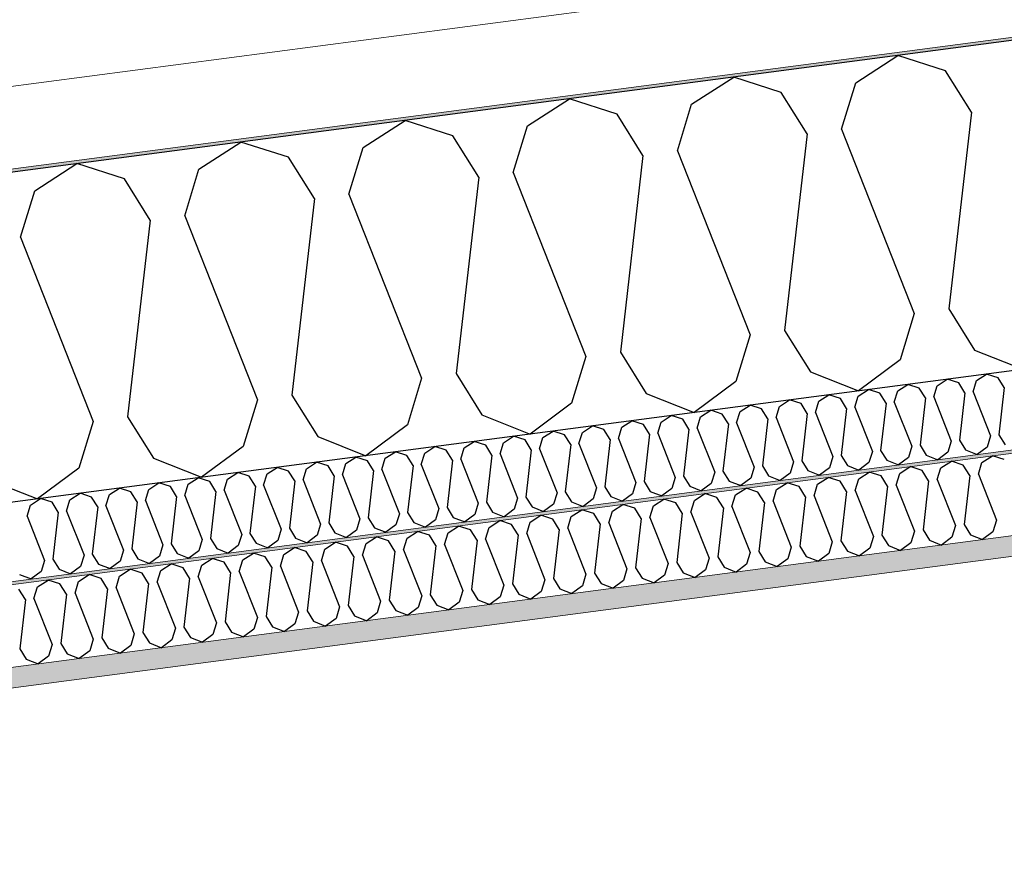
# Model space of a CAD drawing. Header units: millimetres. Extents: x -82116 to -57126, y -2070 to 21004.
# Tile 37 of 69: x -70336 to -69734, y 8043 to 8553. Entities that reach past the tile are written whole.
import ezdxf

# ---------------------------------------------------------------- set-up
doc = ezdxf.new("R2010")
doc.units = ezdxf.units.MM
doc.header["$LTSCALE"] = 0.5
doc.header["$MEASUREMENT"] = 0
doc.linetypes.add('PLINE', pattern=[0])
for name, color, linetype, lineweight in [('236- Innvendig kledning og overflate(Nye konstruksjoner)', 7, 'Continuous', 0), ('256- Faste himlinger og overflatebehandling(Nye konstruksjoner)', 7, 'Continuous', 0), ('262- Taktekking(Nye konstruksjoner)', 7, 'Continuous', 0)]:
    doc.layers.add(name, color=color, linetype=linetype, lineweight=lineweight)
for name, color, linetype in [('256- Faste himlinger og overflatebehandling (Skravur)(Nye konstruksjoner)', 7, 'Continuous'), ('261- Primærkonstruksjon (tak)', 7, 'Continuous'), ('261- Primærkonstruksjon (tak) (Skravur)', 7, 'Continuous'), ('262- Taktekking (Skravur)(Nye konstruksjoner)', 7, 'Continuous')]:
    doc.layers.add(name, color=color, linetype=linetype)

# ---------------------------------------------------------------- blocks, each defined once
blk = doc.blocks.new('*X6')
at = {"layer": '261- Primærkonstruksjon (tak) (Skravur)', "linetype": 'PLINE'}
for p, q in [((-69825.03, 8514.06), (-69799.35, 8530.63)), ((-69770.25, 8521.27), (-69799.35, 8530.63)), ((-69754.49, 8496.02), (-69770.25, 8521.27)), ((-69925.34, 8500.85), (-69899.65, 8517.42)), ((-69870.56, 8508.06), (-69899.65, 8517.42)), ((-69833.72, 8485.59), (-69825.03, 8514.06)), ((-70025.65, 8487.65), (-69999.96, 8504.21)), ((-69970.86, 8494.86), (-69999.96, 8504.21)), ((-69854.8, 8482.81), (-69870.56, 8508.06)), ((-69934.03, 8472.38), (-69925.34, 8500.85)), ((-69955.1, 8469.61), (-69970.86, 8494.86)), ((-69754.49, 8496.02), (-69768.25, 8375.87)), ((-70125.95, 8474.44), (-70100.27, 8491.01)), ((-70071.17, 8481.65), (-70100.27, 8491.01)), ((-70034.33, 8459.17), (-70025.65, 8487.65)), ((-69833.72, 8485.59), (-69789.33, 8373.1)), ((-70055.41, 8456.4), (-70071.17, 8481.65)), ((-69854.8, 8482.81), (-69868.56, 8362.67)), ((-70226.26, 8461.23), (-70200.57, 8477.8)), ((-70171.47, 8468.45), (-70200.57, 8477.8)), ((-70134.64, 8445.97), (-70125.95, 8474.44)), ((-70155.71, 8443.19), (-70171.47, 8468.45)), ((-69955.1, 8469.61), (-69968.87, 8349.46)), ((-69934.03, 8472.38), (-69889.64, 8359.89)), ((-70326.57, 8448.03), (-70300.88, 8464.6)), ((-70271.78, 8455.24), (-70300.88, 8464.6)), ((-70234.95, 8432.76), (-70226.26, 8461.23)), ((-70256.02, 8429.99), (-70271.78, 8455.24)), ((-70055.41, 8456.4), (-70069.17, 8336.26)), ((-70034.33, 8459.17), (-69989.94, 8346.69)), ((-70335.25, 8419.56), (-70326.57, 8448.03)), ((-70155.71, 8443.19), (-70169.48, 8323.05)), ((-70134.64, 8445.97), (-70090.25, 8333.48)), ((-70234.95, 8432.76), (-70190.55, 8320.28)), ((-70256.02, 8429.99), (-70269.79, 8309.84)), ((-70335.25, 8419.56), (-70290.86, 8307.07)), ((-69789.33, 8373.1), (-69798.02, 8344.63)), ((-69768.25, 8375.87), (-69752.49, 8350.62)), ((-69889.64, 8359.89), (-69898.32, 8331.42)), ((-69868.56, 8362.67), (-69852.8, 8337.42)), ((-69968.87, 8349.46), (-69953.11, 8324.21)), ((-69752.49, 8350.62), (-69723.09, 8338.94)), ((-69989.94, 8346.69), (-69998.63, 8318.22)), ((-69798.02, 8344.63), (-69823.4, 8325.73)), ((-70069.17, 8336.26), (-70053.41, 8311)), ((-69852.8, 8337.42), (-69823.4, 8325.73)), ((-70090.25, 8333.48), (-70098.94, 8305.01)), ((-69898.32, 8331.42), (-69923.7, 8312.53)), ((-70169.48, 8323.05), (-70153.72, 8297.8)), ((-69953.11, 8324.21), (-69923.7, 8312.53)), ((-70190.55, 8320.28), (-70199.24, 8291.81)), ((-69998.63, 8318.22), (-70024.01, 8299.32)), ((-70053.41, 8311), (-70024.01, 8299.32)), ((-70290.86, 8307.07), (-70299.55, 8278.6)), ((-70269.79, 8309.84), (-70254.03, 8284.59)), ((-70098.94, 8305.01), (-70124.32, 8286.12)), ((-70153.72, 8297.8), (-70124.32, 8286.12)), ((-70199.24, 8291.81), (-70224.62, 8272.91)), ((-70254.03, 8284.59), (-70224.62, 8272.91)), ((-70299.55, 8278.6), (-70324.93, 8259.71)), ((-70354.33, 8271.39), (-70324.93, 8259.71))]:
    blk.add_line(p, q, dxfattribs=at)
blk = doc.blocks.new('*X21')
at = {"layer": '256- Faste himlinger og overflatebehandling (Skravur)(Nye konstruksjoner)', "linetype": 'PLINE'}
for p, q in [((-69773.14, 8278.62), (-69766.72, 8282.76)), ((-69759.44, 8280.43), (-69766.72, 8282.76)), ((-69750.23, 8274.81), (-69748.06, 8281.92)), ((-69748.06, 8281.92), (-69741.64, 8286.07)), ((-69734.37, 8283.73), (-69741.64, 8286.07)), ((-69823.29, 8272.02), (-69816.87, 8276.16)), ((-69809.59, 8273.82), (-69816.87, 8276.16)), ((-69800.39, 8268.2), (-69798.21, 8275.32)), ((-69798.21, 8275.32), (-69791.79, 8279.46)), ((-69784.52, 8277.12), (-69791.79, 8279.46)), ((-69780.58, 8270.81), (-69784.52, 8277.12)), ((-69775.31, 8271.5), (-69773.14, 8278.62)), ((-69755.5, 8274.11), (-69759.44, 8280.43)), ((-69750.23, 8274.81), (-69739.14, 8246.68)), ((-69873.44, 8265.42), (-69867.02, 8269.56)), ((-69859.75, 8267.22), (-69867.02, 8269.56)), ((-69850.54, 8261.6), (-69848.37, 8268.72)), ((-69848.37, 8268.72), (-69841.95, 8272.86)), ((-69834.67, 8270.52), (-69841.95, 8272.86)), ((-69830.73, 8264.21), (-69834.67, 8270.52)), ((-69825.46, 8264.9), (-69823.29, 8272.02)), ((-69805.65, 8267.51), (-69809.59, 8273.82)), ((-69780.58, 8270.81), (-69784.02, 8240.77)), ((-69775.31, 8271.5), (-69764.21, 8243.38)), ((-69755.5, 8274.11), (-69758.94, 8244.08)), ((-69923.6, 8258.81), (-69917.18, 8262.96)), ((-69909.9, 8260.62), (-69917.18, 8262.96)), ((-69898.52, 8262.12), (-69892.1, 8266.26)), ((-69884.82, 8263.92), (-69892.1, 8266.26)), ((-69880.88, 8257.61), (-69884.82, 8263.92)), ((-69875.62, 8258.3), (-69873.44, 8265.42)), ((-69855.81, 8260.91), (-69859.75, 8267.22)), ((-69830.73, 8264.21), (-69834.17, 8234.17)), ((-69825.46, 8264.9), (-69814.36, 8236.78)), ((-69805.65, 8267.51), (-69809.1, 8237.47)), ((-69800.39, 8268.2), (-69789.29, 8240.08)), ((-69948.67, 8255.51), (-69942.25, 8259.65)), ((-69934.98, 8257.32), (-69942.25, 8259.65)), ((-69931.04, 8251), (-69934.98, 8257.32)), ((-69925.77, 8251.7), (-69923.6, 8258.81)), ((-69905.96, 8254.3), (-69909.9, 8260.62)), ((-69900.69, 8255), (-69898.52, 8262.12)), ((-69880.88, 8257.61), (-69884.33, 8227.57)), ((-69875.62, 8258.3), (-69864.52, 8230.18)), ((-69855.81, 8260.91), (-69859.25, 8230.87)), ((-69850.54, 8261.6), (-69839.44, 8233.48)), ((-69998.83, 8248.91), (-69992.41, 8253.05)), ((-69985.13, 8250.71), (-69992.41, 8253.05)), ((-69981.19, 8244.4), (-69985.13, 8250.71)), ((-69975.92, 8245.09), (-69973.75, 8252.21)), ((-69973.75, 8252.21), (-69967.33, 8256.35)), ((-69960.05, 8254.01), (-69967.33, 8256.35)), ((-69956.11, 8247.7), (-69960.05, 8254.01)), ((-69950.85, 8248.39), (-69948.67, 8255.51)), ((-69931.04, 8251), (-69934.48, 8220.97)), ((-69925.77, 8251.7), (-69914.67, 8223.57)), ((-69905.96, 8254.3), (-69909.4, 8224.27)), ((-69900.69, 8255), (-69889.59, 8226.88)), ((-70048.98, 8242.31), (-70042.56, 8246.45)), ((-70035.28, 8244.11), (-70042.56, 8246.45)), ((-70026.08, 8238.49), (-70023.9, 8245.61)), ((-70023.9, 8245.61), (-70017.48, 8249.75)), ((-70010.21, 8247.41), (-70017.48, 8249.75)), ((-70006.27, 8241.1), (-70010.21, 8247.41)), ((-70001, 8241.79), (-69998.83, 8248.91)), ((-69975.92, 8245.09), (-69964.82, 8216.97)), ((-69956.11, 8247.7), (-69959.56, 8217.67)), ((-69950.85, 8248.39), (-69939.75, 8220.27)), ((-69739.14, 8246.68), (-69741.31, 8239.57)), ((-70099.13, 8235.7), (-70092.71, 8239.85)), ((-70085.44, 8237.51), (-70092.71, 8239.85)), ((-70076.23, 8231.89), (-70074.06, 8239.01)), ((-70074.06, 8239.01), (-70067.64, 8243.15)), ((-70060.36, 8240.81), (-70067.64, 8243.15)), ((-70056.42, 8234.5), (-70060.36, 8240.81)), ((-70051.15, 8235.19), (-70048.98, 8242.31)), ((-70031.34, 8237.8), (-70035.28, 8244.11)), ((-70006.27, 8241.1), (-70009.71, 8211.06)), ((-70001, 8241.79), (-69989.9, 8213.67)), ((-69981.19, 8244.4), (-69984.63, 8214.36)), ((-69789.29, 8240.08), (-69791.46, 8232.96)), ((-69784.02, 8240.77), (-69780.08, 8234.46)), ((-69764.21, 8243.38), (-69766.38, 8236.27)), ((-69758.94, 8244.08), (-69755, 8237.76)), ((-69741.31, 8239.57), (-69747.65, 8234.84)), ((-70149.29, 8229.1), (-70142.87, 8233.24)), ((-70135.59, 8230.9), (-70142.87, 8233.24)), ((-70124.21, 8232.4), (-70117.79, 8236.55)), ((-70110.51, 8234.21), (-70117.79, 8236.55)), ((-70106.57, 8227.89), (-70110.51, 8234.21)), ((-70101.31, 8228.59), (-70099.13, 8235.7)), ((-70081.5, 8231.19), (-70085.44, 8237.51)), ((-70056.42, 8234.5), (-70059.86, 8204.46)), ((-70051.15, 8235.19), (-70040.05, 8207.07)), ((-70031.34, 8237.8), (-70034.79, 8207.76)), ((-70026.08, 8238.49), (-70014.98, 8210.37)), ((-69839.44, 8233.48), (-69841.61, 8226.36)), ((-69834.17, 8234.17), (-69830.23, 8227.86)), ((-69814.36, 8236.78), (-69816.54, 8229.66)), ((-69809.1, 8237.47), (-69805.16, 8231.16)), ((-69791.46, 8232.96), (-69797.81, 8228.24)), ((-69780.08, 8234.46), (-69772.73, 8231.54)), ((-69766.38, 8236.27), (-69772.73, 8231.54)), ((-69755, 8237.76), (-69747.65, 8234.84)), ((-70199.44, 8222.5), (-70193.02, 8226.64)), ((-70185.74, 8224.3), (-70193.02, 8226.64)), ((-70174.36, 8225.8), (-70167.94, 8229.94)), ((-70160.67, 8227.6), (-70167.94, 8229.94)), ((-70156.73, 8221.29), (-70160.67, 8227.6)), ((-70151.46, 8221.98), (-70149.29, 8229.1)), ((-70131.65, 8224.59), (-70135.59, 8230.9)), ((-70126.38, 8225.29), (-70124.21, 8232.4)), ((-70106.57, 8227.89), (-70110.02, 8197.86)), ((-70101.31, 8228.59), (-70090.21, 8200.46)), ((-70081.5, 8231.19), (-70084.94, 8201.16)), ((-70076.23, 8231.89), (-70065.13, 8203.77)), ((-69889.59, 8226.88), (-69891.77, 8219.76)), ((-69884.33, 8227.57), (-69880.39, 8221.26)), ((-69864.52, 8230.18), (-69866.69, 8223.06)), ((-69859.25, 8230.87), (-69855.31, 8224.56)), ((-69830.23, 8227.86), (-69822.88, 8224.94)), ((-69816.54, 8229.66), (-69822.88, 8224.94)), ((-69805.16, 8231.16), (-69797.81, 8228.24)), ((-70224.52, 8219.2), (-70218.1, 8223.34)), ((-70210.82, 8221), (-70218.1, 8223.34)), ((-70206.88, 8214.69), (-70210.82, 8221)), ((-70201.61, 8215.38), (-70199.44, 8222.5)), ((-70181.8, 8217.99), (-70185.74, 8224.3)), ((-70176.54, 8218.68), (-70174.36, 8225.8)), ((-70156.73, 8221.29), (-70160.17, 8191.25)), ((-70151.46, 8221.98), (-70140.36, 8193.86)), ((-70131.65, 8224.59), (-70135.09, 8194.56)), ((-70126.38, 8225.29), (-70115.28, 8197.16)), ((-69934.48, 8220.97), (-69930.54, 8214.65)), ((-69914.67, 8223.57), (-69916.84, 8216.46)), ((-69909.4, 8224.27), (-69905.46, 8217.96)), ((-69880.39, 8221.26), (-69873.03, 8218.34)), ((-69866.69, 8223.06), (-69873.03, 8218.34)), ((-69855.31, 8224.56), (-69847.96, 8221.64)), ((-69841.61, 8226.36), (-69847.96, 8221.64)), ((-70274.67, 8212.59), (-70268.25, 8216.74)), ((-70260.97, 8214.4), (-70268.25, 8216.74)), ((-70251.77, 8208.78), (-70249.59, 8215.9)), ((-70249.59, 8215.9), (-70243.17, 8220.04)), ((-70235.9, 8217.7), (-70243.17, 8220.04)), ((-70231.96, 8211.39), (-70235.9, 8217.7)), ((-70226.69, 8212.08), (-70224.52, 8219.2)), ((-70206.88, 8214.69), (-70210.32, 8184.65)), ((-70201.61, 8215.38), (-70190.51, 8187.26)), ((-70181.8, 8217.99), (-70185.25, 8187.95)), ((-70176.54, 8218.68), (-70165.44, 8190.56)), ((-69964.82, 8216.97), (-69967, 8209.85)), ((-69959.56, 8217.67), (-69955.62, 8211.35)), ((-69939.75, 8220.27), (-69941.92, 8213.16)), ((-69930.54, 8214.65), (-69923.19, 8211.73)), ((-69916.84, 8216.46), (-69923.19, 8211.73)), ((-69905.46, 8217.96), (-69898.11, 8215.03)), ((-69891.77, 8219.76), (-69898.11, 8215.03)), ((-70324.82, 8205.99), (-70318.4, 8210.13)), ((-70311.13, 8207.79), (-70318.4, 8210.13)), ((-70301.92, 8202.18), (-70299.75, 8209.29)), ((-70299.75, 8209.29), (-70293.33, 8213.44)), ((-70286.05, 8211.1), (-70293.33, 8213.44)), ((-70282.11, 8204.78), (-70286.05, 8211.1)), ((-70276.84, 8205.48), (-70274.67, 8212.59)), ((-70257.03, 8208.08), (-70260.97, 8214.4)), ((-70251.77, 8208.78), (-70240.67, 8180.66)), ((-70231.96, 8211.39), (-70235.4, 8181.35)), ((-70226.69, 8212.08), (-70215.59, 8183.96)), ((-70014.98, 8210.37), (-70017.15, 8203.25)), ((-70009.71, 8211.06), (-70005.77, 8204.75)), ((-69989.9, 8213.67), (-69992.07, 8206.55)), ((-69984.63, 8214.36), (-69980.69, 8208.05)), ((-69967, 8209.85), (-69973.34, 8205.13)), ((-69955.62, 8211.35), (-69948.26, 8208.43)), ((-69941.92, 8213.16), (-69948.26, 8208.43)), ((-70332.26, 8198.18), (-70336.2, 8204.49)), ((-70327, 8198.87), (-70324.82, 8205.99)), ((-70307.19, 8201.48), (-70311.13, 8207.79)), ((-70282.11, 8204.78), (-70285.55, 8174.75)), ((-70276.84, 8205.48), (-70265.74, 8177.35)), ((-70257.03, 8208.08), (-70260.48, 8178.05)), ((-70065.13, 8203.77), (-70067.3, 8196.65)), ((-70059.86, 8204.46), (-70055.92, 8198.15)), ((-70040.05, 8207.07), (-70042.23, 8199.95)), ((-70034.79, 8207.76), (-70030.85, 8201.45)), ((-70017.15, 8203.25), (-70023.49, 8198.53)), ((-70005.77, 8204.75), (-69998.42, 8201.83)), ((-69992.07, 8206.55), (-69998.42, 8201.83)), ((-69980.69, 8208.05), (-69973.34, 8205.13)), ((-70332.26, 8198.18), (-70335.71, 8168.14)), ((-70327, 8198.87), (-70315.9, 8170.75)), ((-70307.19, 8201.48), (-70310.63, 8171.45)), ((-70301.92, 8202.18), (-70290.82, 8174.05)), ((-70115.28, 8197.16), (-70117.46, 8190.05)), ((-70110.02, 8197.86), (-70106.08, 8191.54)), ((-70090.21, 8200.46), (-70092.38, 8193.35)), ((-70084.94, 8201.16), (-70081, 8194.85)), ((-70067.3, 8196.65), (-70073.65, 8191.92)), ((-70055.92, 8198.15), (-70048.57, 8195.23)), ((-70042.23, 8199.95), (-70048.57, 8195.23)), ((-70030.85, 8201.45), (-70023.49, 8198.53)), ((-70165.44, 8190.56), (-70167.61, 8183.44)), ((-70160.17, 8191.25), (-70156.23, 8184.94)), ((-70140.36, 8193.86), (-70142.53, 8186.74)), ((-70135.09, 8194.56), (-70131.15, 8188.24)), ((-70106.08, 8191.54), (-70098.72, 8188.62)), ((-70092.38, 8193.35), (-70098.72, 8188.62)), ((-70081, 8194.85), (-70073.65, 8191.92)), ((-70210.32, 8184.65), (-70206.38, 8178.34)), ((-70190.51, 8187.26), (-70192.69, 8180.14)), ((-70185.25, 8187.95), (-70181.31, 8181.64)), ((-70156.23, 8184.94), (-70148.88, 8182.02)), ((-70142.53, 8186.74), (-70148.88, 8182.02)), ((-70131.15, 8188.24), (-70123.8, 8185.32)), ((-70117.46, 8190.05), (-70123.8, 8185.32)), ((-70240.67, 8180.66), (-70242.84, 8173.54)), ((-70235.4, 8181.35), (-70231.46, 8175.04)), ((-70215.59, 8183.96), (-70217.76, 8176.84)), ((-70192.69, 8180.14), (-70199.03, 8175.42)), ((-70181.31, 8181.64), (-70173.95, 8178.72)), ((-70167.61, 8183.44), (-70173.95, 8178.72)), ((-70290.82, 8174.05), (-70292.99, 8166.94)), ((-70285.55, 8174.75), (-70281.61, 8168.43)), ((-70265.74, 8177.35), (-70267.92, 8170.24)), ((-70260.48, 8178.05), (-70256.54, 8171.74)), ((-70242.84, 8173.54), (-70249.18, 8168.82)), ((-70231.46, 8175.04), (-70224.11, 8172.12)), ((-70217.76, 8176.84), (-70224.11, 8172.12)), ((-70206.38, 8178.34), (-70199.03, 8175.42)), ((-70335.71, 8168.14), (-70331.77, 8161.83)), ((-70315.9, 8170.75), (-70318.07, 8163.63)), ((-70310.63, 8171.45), (-70306.69, 8165.13)), ((-70292.99, 8166.94), (-70299.34, 8162.21)), ((-70281.61, 8168.43), (-70274.26, 8165.51)), ((-70267.92, 8170.24), (-70274.26, 8165.51)), ((-70256.54, 8171.74), (-70249.18, 8168.82)), ((-70331.77, 8161.83), (-70324.41, 8158.91)), ((-70318.07, 8163.63), (-70324.41, 8158.91)), ((-70306.69, 8165.13), (-70299.34, 8162.21))]:
    blk.add_line(p, q, dxfattribs=at)
blk = doc.blocks.new('*X23')
at = {"layer": '256- Faste himlinger og overflatebehandling (Skravur)(Nye konstruksjoner)', "linetype": 'PLINE'}
for p, q in [((-69751.32, 8332.06), (-69745.16, 8336.03)), ((-69738.17, 8333.79), (-69745.16, 8336.03)), ((-69799.47, 8325.72), (-69793.3, 8329.7)), ((-69786.32, 8327.45), (-69793.3, 8329.7)), ((-69777.48, 8322.06), (-69775.4, 8328.89)), ((-69775.4, 8328.89), (-69769.23, 8332.87)), ((-69762.25, 8330.62), (-69769.23, 8332.87)), ((-69758.46, 8324.56), (-69762.25, 8330.62)), ((-69753.41, 8325.22), (-69751.32, 8332.06)), ((-69734.39, 8327.73), (-69738.17, 8333.79)), ((-69847.62, 8319.38), (-69841.45, 8323.36)), ((-69834.47, 8321.11), (-69841.45, 8323.36)), ((-69823.54, 8322.55), (-69817.38, 8326.53)), ((-69810.39, 8324.28), (-69817.38, 8326.53)), ((-69806.61, 8318.22), (-69810.39, 8324.28)), ((-69801.55, 8318.89), (-69799.47, 8325.72)), ((-69782.54, 8321.39), (-69786.32, 8327.45)), ((-69758.46, 8324.56), (-69761.77, 8295.72)), ((-69753.41, 8325.22), (-69742.75, 8298.23)), ((-69734.39, 8327.73), (-69737.69, 8298.89)), ((-69895.76, 8313.04), (-69889.6, 8317.02)), ((-69882.61, 8314.77), (-69889.6, 8317.02)), ((-69871.69, 8316.21), (-69865.52, 8320.19)), ((-69858.54, 8317.94), (-69865.52, 8320.19)), ((-69854.76, 8311.88), (-69858.54, 8317.94)), ((-69849.7, 8312.55), (-69847.62, 8319.38)), ((-69830.68, 8315.05), (-69834.47, 8321.11)), ((-69825.63, 8315.72), (-69823.54, 8322.55)), ((-69806.61, 8318.22), (-69809.92, 8289.39)), ((-69801.55, 8318.89), (-69790.9, 8291.89)), ((-69782.54, 8321.39), (-69785.84, 8292.55)), ((-69777.48, 8322.06), (-69766.83, 8295.06)), ((-69943.91, 8306.7), (-69937.75, 8310.68)), ((-69930.76, 8308.43), (-69937.75, 8310.68)), ((-69919.84, 8309.87), (-69913.67, 8313.85)), ((-69906.69, 8311.6), (-69913.67, 8313.85)), ((-69902.91, 8305.54), (-69906.69, 8311.6)), ((-69897.85, 8306.21), (-69895.76, 8313.04)), ((-69878.83, 8308.71), (-69882.61, 8314.77)), ((-69873.77, 8309.38), (-69871.69, 8316.21)), ((-69854.76, 8311.88), (-69858.06, 8283.05)), ((-69849.7, 8312.55), (-69839.05, 8285.55)), ((-69830.68, 8315.05), (-69833.99, 8286.22)), ((-69825.63, 8315.72), (-69814.97, 8288.72)), ((-69967.98, 8303.53), (-69961.82, 8307.51)), ((-69954.84, 8305.26), (-69961.82, 8307.51)), ((-69951.05, 8299.2), (-69954.84, 8305.26)), ((-69945.99, 8299.87), (-69943.91, 8306.7)), ((-69926.98, 8302.37), (-69930.76, 8308.43)), ((-69921.92, 8303.04), (-69919.84, 8309.87)), ((-69902.91, 8305.54), (-69906.21, 8276.71)), ((-69897.85, 8306.21), (-69887.19, 8279.21)), ((-69878.83, 8308.71), (-69882.14, 8279.88)), ((-69873.77, 8309.38), (-69863.12, 8282.38)), ((-70016.13, 8297.2), (-70009.97, 8301.17)), ((-70002.98, 8298.93), (-70009.97, 8301.17)), ((-69999.2, 8292.87), (-70002.98, 8298.93)), ((-69994.14, 8293.53), (-69992.06, 8300.36)), ((-69992.06, 8300.36), (-69985.89, 8304.34)), ((-69978.91, 8302.1), (-69985.89, 8304.34)), ((-69975.13, 8296.04), (-69978.91, 8302.1)), ((-69970.07, 8296.7), (-69967.98, 8303.53)), ((-69951.05, 8299.2), (-69954.36, 8270.37)), ((-69945.99, 8299.87), (-69935.34, 8272.87)), ((-69926.98, 8302.37), (-69930.28, 8273.54)), ((-69921.92, 8303.04), (-69911.27, 8276.04)), ((-69737.69, 8298.89), (-69733.91, 8292.83)), ((-70064.28, 8290.86), (-70058.11, 8294.83)), ((-70051.13, 8292.59), (-70058.11, 8294.83)), ((-70042.29, 8287.19), (-70040.2, 8294.03)), ((-70040.2, 8294.03), (-70034.04, 8298)), ((-70027.06, 8295.76), (-70034.04, 8298)), ((-70023.27, 8289.7), (-70027.06, 8295.76)), ((-70018.22, 8290.36), (-70016.13, 8297.2)), ((-69999.2, 8292.87), (-70002.5, 8264.03)), ((-69994.14, 8293.53), (-69983.49, 8266.53)), ((-69975.13, 8296.04), (-69978.43, 8267.2)), ((-69970.07, 8296.7), (-69959.41, 8269.7)), ((-69766.83, 8295.06), (-69768.91, 8288.23)), ((-69761.77, 8295.72), (-69757.99, 8289.66)), ((-69742.75, 8298.23), (-69744.84, 8291.39)), ((-70112.42, 8284.52), (-70106.26, 8288.49)), ((-70099.28, 8286.25), (-70106.26, 8288.49)), ((-70090.44, 8280.85), (-70088.35, 8287.69)), ((-70088.35, 8287.69), (-70082.19, 8291.66)), ((-70075.2, 8289.42), (-70082.19, 8291.66)), ((-70071.42, 8283.36), (-70075.2, 8289.42)), ((-70066.36, 8284.02), (-70064.28, 8290.86)), ((-70047.35, 8286.53), (-70051.13, 8292.59)), ((-70042.29, 8287.19), (-70031.63, 8260.2)), ((-70023.27, 8289.7), (-70026.58, 8260.86)), ((-70018.22, 8290.36), (-70007.56, 8263.37)), ((-69814.97, 8288.72), (-69817.06, 8281.89)), ((-69809.92, 8289.39), (-69806.13, 8283.33)), ((-69790.9, 8291.89), (-69792.98, 8285.06)), ((-69785.84, 8292.55), (-69782.06, 8286.49)), ((-69768.91, 8288.23), (-69775, 8283.69)), ((-69757.99, 8289.66), (-69750.93, 8286.86)), ((-69744.84, 8291.39), (-69750.93, 8286.86)), ((-70160.57, 8278.18), (-70154.41, 8282.16)), ((-70147.42, 8279.91), (-70154.41, 8282.16)), ((-70138.58, 8274.52), (-70136.5, 8281.35)), ((-70136.5, 8281.35), (-70130.33, 8285.33)), ((-70123.35, 8283.08), (-70130.33, 8285.33)), ((-70119.57, 8277.02), (-70123.35, 8283.08)), ((-70114.51, 8277.68), (-70112.42, 8284.52)), ((-70095.49, 8280.19), (-70099.28, 8286.25)), ((-70090.44, 8280.85), (-70079.78, 8253.86)), ((-70071.42, 8283.36), (-70074.72, 8254.52)), ((-70066.36, 8284.02), (-70055.71, 8257.03)), ((-70047.35, 8286.53), (-70050.65, 8257.69)), ((-69863.12, 8282.38), (-69865.21, 8275.55)), ((-69858.06, 8283.05), (-69854.28, 8276.99)), ((-69839.05, 8285.55), (-69841.13, 8278.72)), ((-69833.99, 8286.22), (-69830.21, 8280.16)), ((-69817.06, 8281.89), (-69823.15, 8277.35)), ((-69806.13, 8283.33), (-69799.08, 8280.52)), ((-69792.98, 8285.06), (-69799.08, 8280.52)), ((-69782.06, 8286.49), (-69775, 8283.69)), ((-70208.72, 8271.84), (-70202.55, 8275.82)), ((-70195.57, 8273.57), (-70202.55, 8275.82)), ((-70186.73, 8268.18), (-70184.65, 8275.01)), ((-70184.65, 8275.01), (-70178.48, 8278.99)), ((-70171.5, 8276.74), (-70178.48, 8278.99)), ((-70167.71, 8270.68), (-70171.5, 8276.74)), ((-70162.66, 8271.35), (-70160.57, 8278.18)), ((-70143.64, 8273.85), (-70147.42, 8279.91)), ((-70119.57, 8277.02), (-70122.87, 8248.18)), ((-70114.51, 8277.68), (-70103.86, 8250.69)), ((-70095.49, 8280.19), (-70098.8, 8251.35)), ((-69911.27, 8276.04), (-69913.35, 8269.21)), ((-69906.21, 8276.71), (-69902.43, 8270.65)), ((-69887.19, 8279.21), (-69889.28, 8272.38)), ((-69882.14, 8279.88), (-69878.35, 8273.82)), ((-69865.21, 8275.55), (-69871.3, 8271.01)), ((-69854.28, 8276.99), (-69847.22, 8274.18)), ((-69841.13, 8278.72), (-69847.22, 8274.18)), ((-69830.21, 8280.16), (-69823.15, 8277.35)), ((-70256.87, 8265.5), (-70250.7, 8269.48)), ((-70243.72, 8267.23), (-70250.7, 8269.48)), ((-70234.88, 8261.84), (-70232.79, 8268.67)), ((-70232.79, 8268.67), (-70226.63, 8272.65)), ((-70219.64, 8270.4), (-70226.63, 8272.65)), ((-70215.86, 8264.34), (-70219.64, 8270.4)), ((-70210.8, 8265.01), (-70208.72, 8271.84)), ((-70191.79, 8267.51), (-70195.57, 8273.57)), ((-70167.71, 8270.68), (-70171.02, 8241.85)), ((-70162.66, 8271.35), (-70152, 8244.35)), ((-70143.64, 8273.85), (-70146.94, 8245.01)), ((-70138.58, 8274.52), (-70127.93, 8247.52)), ((-69959.41, 8269.7), (-69961.5, 8262.87)), ((-69954.36, 8270.37), (-69950.57, 8264.31)), ((-69935.34, 8272.87), (-69937.43, 8266.04)), ((-69930.28, 8273.54), (-69926.5, 8267.48)), ((-69913.35, 8269.21), (-69919.44, 8264.68)), ((-69902.43, 8270.65), (-69895.37, 8267.84)), ((-69889.28, 8272.38), (-69895.37, 8267.84)), ((-69878.35, 8273.82), (-69871.3, 8271.01)), ((-70305.01, 8259.16), (-70298.85, 8263.14)), ((-70291.86, 8260.89), (-70298.85, 8263.14)), ((-70280.94, 8262.33), (-70274.77, 8266.31)), ((-70267.79, 8264.06), (-70274.77, 8266.31)), ((-70264.01, 8258), (-70267.79, 8264.06)), ((-70258.95, 8258.67), (-70256.87, 8265.5)), ((-70239.94, 8261.17), (-70243.72, 8267.23)), ((-70215.86, 8264.34), (-70219.17, 8235.51)), ((-70210.8, 8265.01), (-70200.15, 8238.01)), ((-70191.79, 8267.51), (-70195.09, 8238.68)), ((-70186.73, 8268.18), (-70176.08, 8241.18)), ((-70007.56, 8263.37), (-70009.65, 8256.53)), ((-70002.5, 8264.03), (-69998.72, 8257.97)), ((-69983.49, 8266.53), (-69985.57, 8259.7)), ((-69978.43, 8267.2), (-69974.65, 8261.14)), ((-69961.5, 8262.87), (-69967.59, 8258.34)), ((-69950.57, 8264.31), (-69943.52, 8261.51)), ((-69937.43, 8266.04), (-69943.52, 8261.51)), ((-69926.5, 8267.48), (-69919.44, 8264.68)), ((-70329.09, 8255.99), (-70322.92, 8259.97)), ((-70315.94, 8257.72), (-70322.92, 8259.97)), ((-70312.16, 8251.66), (-70315.94, 8257.72)), ((-70307.1, 8252.33), (-70305.01, 8259.16)), ((-70288.08, 8254.83), (-70291.86, 8260.89)), ((-70283.02, 8255.5), (-70280.94, 8262.33)), ((-70264.01, 8258), (-70267.31, 8229.17)), ((-70258.95, 8258.67), (-70248.3, 8231.67)), ((-70239.94, 8261.17), (-70243.24, 8232.34)), ((-70234.88, 8261.84), (-70224.22, 8234.84)), ((-70055.71, 8257.03), (-70057.79, 8250.19)), ((-70050.65, 8257.69), (-70046.87, 8251.63)), ((-70031.63, 8260.2), (-70033.72, 8253.36)), ((-70026.58, 8260.86), (-70022.79, 8254.8)), ((-69998.72, 8257.97), (-69991.66, 8255.17)), ((-69985.57, 8259.7), (-69991.66, 8255.17)), ((-69974.65, 8261.14), (-69967.59, 8258.34)), ((-70331.17, 8249.16), (-70329.09, 8255.99)), ((-70312.16, 8251.66), (-70315.46, 8222.83)), ((-70307.1, 8252.33), (-70296.44, 8225.33)), ((-70288.08, 8254.83), (-70291.39, 8226)), ((-70283.02, 8255.5), (-70272.37, 8228.5)), ((-70103.86, 8250.69), (-70105.94, 8243.85)), ((-70098.8, 8251.35), (-70095.02, 8245.29)), ((-70079.78, 8253.86), (-70081.87, 8247.02)), ((-70074.72, 8254.52), (-70070.94, 8248.46)), ((-70046.87, 8251.63), (-70039.81, 8248.83)), ((-70033.72, 8253.36), (-70039.81, 8248.83)), ((-70022.79, 8254.8), (-70015.74, 8252)), ((-70009.65, 8256.53), (-70015.74, 8252)), ((-70331.17, 8249.16), (-70320.52, 8222.16)), ((-70146.94, 8245.01), (-70143.16, 8238.95)), ((-70127.93, 8247.52), (-70130.01, 8240.69)), ((-70122.87, 8248.18), (-70119.09, 8242.12)), ((-70095.02, 8245.29), (-70087.96, 8242.49)), ((-70081.87, 8247.02), (-70087.96, 8242.49)), ((-70070.94, 8248.46), (-70063.88, 8245.66)), ((-70057.79, 8250.19), (-70063.88, 8245.66)), ((-70195.09, 8238.68), (-70191.31, 8232.62)), ((-70176.08, 8241.18), (-70178.16, 8234.35)), ((-70171.02, 8241.85), (-70167.24, 8235.79)), ((-70152, 8244.35), (-70154.09, 8237.52)), ((-70143.16, 8238.95), (-70136.11, 8236.15)), ((-70130.01, 8240.69), (-70136.11, 8236.15)), ((-70119.09, 8242.12), (-70112.03, 8239.32)), ((-70105.94, 8243.85), (-70112.03, 8239.32)), ((-70224.22, 8234.84), (-70226.31, 8228.01)), ((-70219.17, 8235.51), (-70215.38, 8229.45)), ((-70200.15, 8238.01), (-70202.23, 8231.18)), ((-70191.31, 8232.62), (-70184.25, 8229.81)), ((-70178.16, 8234.35), (-70184.25, 8229.81)), ((-70167.24, 8235.79), (-70160.18, 8232.98)), ((-70154.09, 8237.52), (-70160.18, 8232.98)), ((-70272.37, 8228.5), (-70274.46, 8221.67)), ((-70267.31, 8229.17), (-70263.53, 8223.11)), ((-70248.3, 8231.67), (-70250.38, 8224.84)), ((-70243.24, 8232.34), (-70239.46, 8226.28)), ((-70226.31, 8228.01), (-70232.4, 8223.47)), ((-70215.38, 8229.45), (-70208.33, 8226.64)), ((-70202.23, 8231.18), (-70208.33, 8226.64)), ((-70320.52, 8222.16), (-70322.6, 8215.33)), ((-70315.46, 8222.83), (-70311.68, 8216.77)), ((-70296.44, 8225.33), (-70298.53, 8218.5)), ((-70291.39, 8226), (-70287.6, 8219.94)), ((-70274.46, 8221.67), (-70280.55, 8217.13)), ((-70263.53, 8223.11), (-70256.47, 8220.3)), ((-70250.38, 8224.84), (-70256.47, 8220.3)), ((-70239.46, 8226.28), (-70232.4, 8223.47)), ((-70322.6, 8215.33), (-70328.69, 8210.8)), ((-70311.68, 8216.77), (-70304.62, 8213.97)), ((-70298.53, 8218.5), (-70304.62, 8213.97)), ((-70287.6, 8219.94), (-70280.55, 8217.13)), ((-70335.75, 8213.6), (-70328.69, 8210.8))]:
    blk.add_line(p, q, dxfattribs=at)

msp = doc.modelspace()

# ---------------------------------------------------------------- hatches: boundary and pattern name
at = {"layer": '256- Faste himlinger og overflatebehandling (Skravur)(Nye konstruksjoner)', "linetype": 'Continuous'}
msp.add_hatch(color=256, dxfattribs=at).paths.add_polyline_path([(-70728.16, 8158.21), (-70728.16, 8156.19), (-64405.66, 8988.56), (-64405.66, 8990), (-64394.73, 8990), (-64343.16, 8996.79), (-64343.16, 8998.81)])
h = msp.add_hatch(dxfattribs=at)
h.set_pattern_fill('Gips', color=256, style=0, pattern_type=2)
h.set_pattern_definition([(7.5, (0, 0), (-11.3039, 85.86164), [0, -50]), (7.5, (19.13, 46.19), (-11.3039, 85.86164), [0, -50])])
h.paths.add_polyline_path([(-70728.16, 8093.15), (-64405.66, 8925.52), (-64405.66, 8938.13), (-70728.16, 8105.76)])
at = {"layer": '262- Taktekking (Skravur)(Nye konstruksjoner)', "linetype": 'Continuous'}
h = msp.add_hatch(dxfattribs=at)
h.set_pattern_fill('Prikker_tett', color=256, style=0, pattern_type=2)
h.set_pattern_definition([(0, (0, 0), (0, 43.30127), [0, -25]), (0, (12.5, 21.65), (0, 43.30127), [0, -25])])
h.paths.add_polyline_path([(-78118.16, 7435.43), (-64143.16, 9275.28), (-64143.16, 9277.29), (-78118.16, 7437.45)])

# ---------------------------------------------------------------- linework, layer by layer
at = {"layer": '236- Innvendig kledning og overflate(Nye konstruksjoner)', "linetype": 'PLINE'}
msp.add_line((-64343.16, 8933.75), (-70728.16, 8093.15), dxfattribs=at)
at = {"layer": '256- Faste himlinger og overflatebehandling(Nye konstruksjoner)', "linetype": 'PLINE'}
for p, q in [((-64343.16, 8998.81), (-70728.16, 8158.21)), ((-64343.16, 8996.79), (-70728.16, 8156.19)), ((-64343.16, 8946.36), (-70728.16, 8105.76))]:
    msp.add_line(p, q, dxfattribs=at)
at = {"layer": '261- Primærkonstruksjon (tak)', "linetype": 'PLINE'}
for p, q in [((-64193.16, 9268.69), (-77818.16, 7474.93)), ((-64343.16, 9047.22), (-70728.16, 8206.62))]:
    msp.add_line(p, q, dxfattribs=at)
at = {"layer": '262- Taktekking(Nye konstruksjoner)', "linetype": 'PLINE'}
for p, q in [((-64143.16, 9327.73), (-78118.16, 7487.88)), ((-64143.16, 9277.29), (-78118.16, 7437.45))]:
    msp.add_line(p, q, dxfattribs=at)

# ---------------------------------------------------------------- block references
at = {"layer": '256- Faste himlinger og overflatebehandling(Nye konstruksjoner)'}
for name in ['*X23', '*X21']:
    msp.add_blockref(name, (0, 0), dxfattribs=at)
at = {"layer": '261- Primærkonstruksjon (tak)'}
msp.add_blockref('*X6', (0, 0), dxfattribs=at)

doc.saveas('drawing.dxf')
